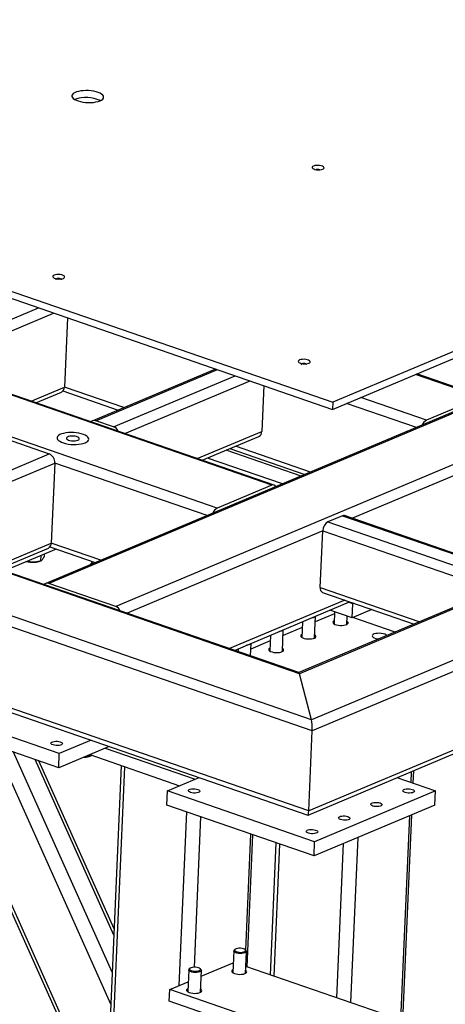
# Model space of a CAD drawing. Header units: millimetres. Extents: x 5 to 589, y 5 to 415.
# Tile 21 of 57: x 309 to 328, y 73 to 116. Entities that reach past the tile are written whole.
import ezdxf

# ---------------------------------------------------------------- set-up
doc = ezdxf.new("R2010")
doc.units = ezdxf.units.MM
doc.layers.add('TRAIT-FORT', color=4, linetype='Continuous', lineweight=25)

msp = doc.modelspace()

# ---------------------------------------------------------------- linework, layer by layer
at = {"layer": 'TRAIT-FORT', "color": 4, "linetype": 'Continuous', "lineweight": 25}
for p, q in [((232.884, 130.625), (322.59, 99.633)), ((232.871, 130.317), (322.576, 99.324)), ((319.929, 96.01), (250.826, 119.885)), ((320.025, 96.017), (250.921, 119.891)), ((317.535, 95.003), (248.432, 118.877)), ((372.354, 117.934), (310.047, 91.713)), ((372.497, 117.935), (310.189, 91.714)), ((365.184, 117.558), (322.59, 99.633)), ((322.576, 99.324), (365.17, 117.249)), ((375.415, 116.927), (313.108, 90.706)), ((321.695, 85.267), (234.565, 115.37)), ((321.663, 85.754), (235.047, 115.679)), ((321.138, 87.77), (240.36, 115.678)), ((321.115, 87.817), (240.573, 115.643)), ((383.61, 114.119), (321.113, 87.818)), ((383.868, 114.169), (321.138, 87.77)), ((389.18, 114.168), (321.663, 85.754)), ((389.635, 113.859), (321.695, 85.267)), ((321.544, 81.769), (234.413, 111.871)), ((234.655, 111.597), (321.507, 81.591)), ((389.483, 110.36), (321.544, 81.769)), ((321.511, 81.591), (389.259, 110.102)), ((304.431, 101.526), (309.738, 103.76)), ((304.924, 101.234), (310.391, 103.534)), ((310.991, 103.327), (310.86, 100.297)), ((317.473, 101.087), (312.1, 98.826)), ((312.243, 98.828), (317.55, 101.061)), ((313.015, 98.561), (318.322, 100.794)), ((329.082, 99.862), (326.211, 100.854)), ((329.177, 99.868), (326.262, 100.875)), ((309.406, 99.685), (310.86, 100.297)), ((313.46, 99.398), (310.86, 100.297)), ((313.508, 98.268), (318.975, 100.568)), ((319.575, 100.361), (319.489, 98.36)), ((309.621, 99.611), (310.731, 100.079)), ((310.798, 100.127), (313.211, 99.294)), ((326.688, 98.855), (323.817, 99.846)), ((329.082, 99.862), (326.688, 98.855)), ((322.59, 99.633), (322.576, 99.324)), ((326.249, 98.531), (323.197, 99.585)), ((313.015, 98.561), (312.243, 98.828)), ((307.281, 98.384), (310.199, 97.376)), ((316.672, 97.175), (319.489, 98.36)), ((316.887, 97.101), (319.36, 98.142)), ((321.615, 96.581), (318.34, 97.712)), ((331.305, 97.863), (323.458, 94.561)), ((302.807, 94.265), (310.199, 97.376)), ((321.206, 96.409), (317.931, 97.54)), ((318.091, 97.608), (321.366, 96.476)), ((303.3, 93.972), (310.443, 96.978)), ((310.443, 96.978), (310.291, 93.479)), ((317.096, 94.679), (310.443, 96.978)), ((320.388, 96.065), (317.113, 97.196)), ((319.929, 96.01), (317.535, 95.003)), ((330.832, 92.013), (323.106, 94.682)), ((323.011, 94.676), (322.377, 94.409)), ((322.377, 94.409), (330.103, 91.74)), ((323.011, 94.676), (330.737, 92.007)), ((322.153, 94.012), (313.601, 90.413)), ((322.045, 91.542), (322.153, 94.012)), ((322.153, 94.012), (329.664, 91.416)), ((307.782, 92.423), (310.291, 93.479)), ((312.462, 92.729), (310.291, 93.479)), ((307.996, 92.349), (310.163, 93.261)), ((310.504, 93.215), (308.243, 92.264)), ((309.98, 92.995), (309.975, 92.888)), ((310.23, 93.31), (312.213, 92.624)), ((309.291, 92.669), (309.222, 92.676)), ((309.293, 92.706), (309.291, 92.669)), ((309.758, 92.676), (309.828, 92.699)), ((309.831, 92.932), (309.821, 92.697)), ((312.003, 92.536), (312.102, 92.663)), ((313.108, 90.706), (310.189, 91.714)), ((322.045, 91.542), (326.393, 90.04)), ((322.148, 91.316), (326.144, 89.935)), ((323.114, 90.982), (318.083, 88.864)), ((318.297, 88.79), (323.329, 90.908)), ((323.466, 90.826), (323.285, 90.889)), ((323.439, 90.209), (323.466, 90.826)), ((323.51, 90.845), (323.466, 90.826)), ((322.669, 90.387), (321.828, 90.033)), ((323.439, 90.209), (322.467, 90.545)), ((322.673, 90.474), (322.65, 89.946)), ((324.301, 90.572), (323.439, 90.209)), ((321.272, 90.042), (321.242, 89.354)), ((321.797, 89.33), (321.838, 90.28)), ((323.205, 89.922), (323.221, 90.284)), ((325.313, 89.585), (323.469, 90.222)), ((320.389, 88.737), (320.43, 89.688)), ((321.261, 89.794), (320.42, 89.44)), ((318.999, 88.548), (319.022, 89.095)), ((319.853, 89.202), (319.012, 88.847)), ((319.864, 89.449), (319.834, 88.761)), ((318.456, 88.857), (318.451, 88.737)), ((321.663, 85.754), (321.138, 87.77)), ((310.641, 84.278), (304.202, 86.502)), ((310.614, 83.661), (304.176, 85.885)), ((321.544, 81.769), (321.695, 85.267)), ((312.033, 84.864), (310.641, 84.278)), ((312.89, 73.322), (307.827, 84.624)), ((312.824, 84.591), (310.614, 83.661)), ((312.651, 84.518), (316.581, 83.16)), ((312.951, 74.723), (308.641, 84.342)), ((313.021, 76.34), (309.582, 84.017)), ((313.033, 76.611), (309.739, 83.963)), ((310.614, 83.661), (310.641, 84.278)), ((311.938, 84.154), (312.008, 84.177)), ((311.97, 84.231), (315.9, 82.873)), ((312.003, 84.219), (312.001, 84.175)), ((313.343, 83.757), (312.454, 63.275)), ((312.619, 63.218), (313.509, 83.699)), ((326.016, 83.012), (326.037, 83.495)), ((326.111, 82.98), (326.135, 83.537)), ((315.362, 82.647), (316.754, 83.233)), ((325.397, 83.226), (327.081, 82.645)), ((315.335, 82.029), (315.362, 82.647)), ((321.8, 80.423), (315.362, 82.647)), ((327.081, 82.645), (321.8, 80.423)), ((327.054, 82.027), (327.081, 82.645)), ((321.773, 79.805), (315.335, 82.029)), ((327.054, 82.027), (321.773, 79.805)), ((315.882, 74.144), (316.212, 81.727)), ((316.542, 74.94), (316.827, 81.514)), ((325.565, 72.638), (325.953, 81.564)), ((325.66, 72.605), (326.051, 81.605)), ((318.786, 75.686), (319.006, 80.761)), ((318.851, 74.958), (319.101, 80.728)), ((323.386, 73.391), (323.7, 80.616)), ((320.108, 80.38), (319.858, 74.61)), ((320.024, 74.552), (320.274, 80.323)), ((321.773, 79.805), (321.8, 80.423)), ((322.771, 73.603), (323.063, 80.348)), ((312.679, 68.463), (308.05, 78.796)), ((307.922, 78.742), (312.665, 68.153)), ((318.265, 75.656), (318.224, 74.697)), ((318.328, 75.725), (318.291, 75.697)), ((318.798, 75.675), (318.764, 75.706)), ((318.779, 74.672), (318.82, 75.632)), ((316.356, 74.896), (316.32, 74.867)), ((316.838, 74.546), (318.243, 75.137)), ((326.399, 72.35), (318.792, 74.978)), ((316.294, 74.826), (316.252, 73.867)), ((316.827, 74.845), (316.793, 74.877)), ((316.807, 73.843), (316.849, 74.802)), ((315.467, 73.969), (316.271, 74.307)), ((315.444, 73.454), (315.467, 73.969)), ((324.909, 70.706), (315.467, 73.969)), ((324.571, 70.301), (315.444, 73.454))]:
    msp.add_line(p, q, dxfattribs=at)
at = {"layer": 'TRAIT-FORT', "color": 4, "linetype": 'Continuous', "lineweight": 25, "flags": 128}
for points in [[(312.42, 112.81), (312.486, 112.844), (312.536, 112.882), (312.566, 112.924), (312.577, 112.967), (312.568, 113.012), (312.539, 113.056), (312.491, 113.098), (312.426, 113.137), (312.345, 113.172), (312.251, 113.202), (312.147, 113.227), (312.034, 113.244), (311.918, 113.254), (311.8, 113.257), (311.685, 113.252), (311.575, 113.24), (311.475, 113.221), (311.386, 113.196), (311.311, 113.164), (311.253, 113.128), (311.213, 113.088), (311.192, 113.045), (311.191, 113.001), (311.21, 112.957), (311.249, 112.913), (311.305, 112.872), (311.378, 112.835), (311.466, 112.802), (311.566, 112.775), (311.675, 112.754), (311.79, 112.74), (311.907, 112.734), (312.024, 112.735), (312.137, 112.743), (312.242, 112.759), (312.337, 112.781), (312.42, 112.81)], [(322.152, 109.819), (322.19, 109.842), (322.209, 109.868), (322.207, 109.896), (322.184, 109.923), (322.142, 109.948), (322.085, 109.968), (322.017, 109.981), (321.943, 109.987), (321.87, 109.985), (321.803, 109.976), (321.748, 109.959), (321.71, 109.936), (321.691, 109.91), (321.693, 109.882), (321.716, 109.855), (321.758, 109.83), (321.815, 109.81), (321.883, 109.797), (321.957, 109.791), (322.03, 109.793), (322.097, 109.803), (322.152, 109.819)], [(310.817, 105.049), (310.855, 105.072), (310.874, 105.098), (310.872, 105.126), (310.849, 105.153), (310.807, 105.178), (310.75, 105.198), (310.682, 105.211), (310.608, 105.217), (310.535, 105.215), (310.468, 105.205), (310.413, 105.189), (310.375, 105.166), (310.356, 105.14), (310.358, 105.112), (310.381, 105.084), (310.422, 105.06), (310.48, 105.04), (310.548, 105.027), (310.622, 105.021), (310.695, 105.023), (310.762, 105.032), (310.817, 105.049)], [(310.734, 104.987), (310.734, 104.993), (310.72, 105.011), (310.689, 105.026), (310.646, 105.036), (310.597, 105.04), (310.551, 105.036), (310.513, 105.026), (310.49, 105.011), (310.485, 104.993), (310.494, 104.979)], [(321.547, 101.342), (321.585, 101.364), (321.604, 101.391), (321.602, 101.419), (321.58, 101.446), (321.538, 101.471), (321.48, 101.49), (321.412, 101.504), (321.338, 101.51), (321.265, 101.508), (321.198, 101.498), (321.144, 101.481), (321.105, 101.459), (321.086, 101.433), (321.088, 101.405), (321.111, 101.377), (321.153, 101.353), (321.21, 101.333), (321.279, 101.319), (321.352, 101.313), (321.426, 101.315), (321.492, 101.325), (321.547, 101.342)], [(321.465, 101.28), (321.464, 101.286), (321.45, 101.304), (321.419, 101.319), (321.376, 101.329), (321.328, 101.333), (321.281, 101.329), (321.243, 101.319), (321.22, 101.304), (321.216, 101.286), (321.225, 101.272)], [(311.77, 97.864), (311.837, 97.898), (311.886, 97.936), (311.917, 97.977), (311.928, 98.021), (311.919, 98.066), (311.89, 98.11), (311.842, 98.152), (311.777, 98.191), (311.696, 98.226), (311.602, 98.256), (311.497, 98.28), (311.385, 98.298), (311.269, 98.308), (311.151, 98.311), (311.036, 98.306), (310.926, 98.294), (310.825, 98.275), (310.737, 98.249), (310.662, 98.218), (310.604, 98.182), (310.564, 98.142), (310.543, 98.099), (310.542, 98.055), (310.561, 98.01), (310.599, 97.967), (310.656, 97.926), (310.729, 97.889), (310.817, 97.856), (310.917, 97.829), (311.026, 97.808), (311.14, 97.794), (311.258, 97.788), (311.375, 97.788), (311.488, 97.797), (311.593, 97.813), (311.688, 97.835), (311.77, 97.864)], [(311.77, 97.864), (311.837, 97.898), (311.886, 97.936), (311.917, 97.977), (311.928, 98.021), (311.919, 98.066), (311.89, 98.11), (311.842, 98.152), (311.777, 98.191), (311.696, 98.226), (311.602, 98.256), (311.497, 98.28), (311.385, 98.298), (311.269, 98.308), (311.151, 98.311), (311.036, 98.306), (310.926, 98.294), (310.825, 98.275), (310.737, 98.249), (310.662, 98.218), (310.604, 98.182), (310.564, 98.142), (310.543, 98.099), (310.542, 98.055), (310.561, 98.01), (310.599, 97.967), (310.656, 97.926), (310.729, 97.889), (310.817, 97.856), (310.917, 97.829), (311.026, 97.808), (311.14, 97.794), (311.258, 97.788), (311.375, 97.788), (311.488, 97.797), (311.593, 97.813), (311.688, 97.835), (311.77, 97.864)], [(311.453, 97.973), (311.493, 97.997), (311.514, 98.024), (311.514, 98.053), (311.494, 98.081), (311.454, 98.108), (311.398, 98.13), (311.33, 98.146), (311.254, 98.154), (311.177, 98.155), (311.105, 98.148), (311.041, 98.134), (310.993, 98.114), (310.962, 98.088), (310.951, 98.06), (310.961, 98.031), (310.991, 98.003), (311.04, 97.979), (311.103, 97.96), (311.175, 97.947), (311.252, 97.942), (311.328, 97.945), (311.396, 97.956), (311.453, 97.973)], [(321.837, 90.28), (321.824, 90.257), (321.789, 90.233), (321.738, 90.214), (321.674, 90.201), (321.643, 90.198)], [(322.656, 90.085), (322.638, 90.074), (322.608, 90.046), (322.598, 90.015), (322.608, 89.984), (322.64, 89.954), (322.689, 89.926), (322.753, 89.904), (322.829, 89.888), (322.911, 89.879), (322.995, 89.878), (323.074, 89.885), (323.144, 89.899), (323.201, 89.92), (323.241, 89.946), (323.261, 89.976), (323.261, 90.007), (323.24, 90.038), (323.211, 90.06)], [(320.429, 89.687), (320.416, 89.664), (320.381, 89.64), (320.33, 89.621), (320.266, 89.609), (320.235, 89.606)], [(324.859, 89.499), (324.788, 89.518), (324.709, 89.531), (324.625, 89.536), (324.543, 89.533), (324.468, 89.522), (324.404, 89.505), (324.355, 89.481), (324.325, 89.453), (324.315, 89.422), (324.325, 89.391), (324.356, 89.36), (324.406, 89.333), (324.47, 89.311), (324.546, 89.295), (324.606, 89.288)], [(319.021, 89.095), (319.007, 89.072), (318.973, 89.048), (318.922, 89.029), (318.858, 89.016), (318.827, 89.013)], [(321.248, 89.492), (321.23, 89.482), (321.2, 89.453), (321.19, 89.423), (321.2, 89.391), (321.231, 89.361), (321.281, 89.334), (321.345, 89.311), (321.421, 89.295), (321.503, 89.287), (321.586, 89.286), (321.666, 89.292), (321.736, 89.307), (321.793, 89.328), (321.833, 89.354), (321.853, 89.383), (321.853, 89.415), (321.832, 89.446), (321.803, 89.468)], [(319.84, 88.899), (319.822, 88.889), (319.792, 88.861), (319.782, 88.83), (319.792, 88.799), (319.823, 88.768), (319.873, 88.741), (319.937, 88.719), (320.013, 88.703), (320.095, 88.694), (320.178, 88.693), (320.258, 88.7), (320.328, 88.714), (320.385, 88.735), (320.425, 88.761), (320.445, 88.791), (320.445, 88.822), (320.424, 88.853), (320.395, 88.875)], [(310.683, 84.789), (310.731, 84.768), (310.763, 84.743), (310.775, 84.716), (310.766, 84.69), (310.739, 84.666), (310.694, 84.647), (310.635, 84.634), (310.567, 84.629), (310.496, 84.631), (310.427, 84.64), (310.367, 84.656), (310.319, 84.678), (310.287, 84.703), (310.275, 84.729), (310.283, 84.756), (310.311, 84.779), (310.356, 84.798), (310.415, 84.811), (310.483, 84.817), (310.554, 84.815), (310.622, 84.805), (310.683, 84.789)], [(316.692, 82.713), (316.74, 82.692), (316.772, 82.667), (316.784, 82.64), (316.775, 82.614), (316.748, 82.59), (316.703, 82.571), (316.644, 82.558), (316.576, 82.553), (316.505, 82.554), (316.436, 82.564), (316.376, 82.58), (316.328, 82.601), (316.296, 82.627), (316.284, 82.653), (316.292, 82.68), (316.32, 82.703), (316.365, 82.722), (316.424, 82.735), (316.492, 82.741), (316.563, 82.739), (316.631, 82.729), (316.692, 82.713)], [(326.067, 82.712), (326.115, 82.69), (326.146, 82.665), (326.158, 82.638), (326.15, 82.612), (326.122, 82.588), (326.077, 82.569), (326.019, 82.556), (325.951, 82.551), (325.88, 82.553), (325.811, 82.562), (325.75, 82.578), (325.702, 82.6), (325.671, 82.625), (325.659, 82.652), (325.667, 82.678), (325.695, 82.701), (325.74, 82.72), (325.799, 82.733), (325.866, 82.739), (325.938, 82.737), (326.006, 82.728), (326.067, 82.712)], [(324.659, 82.119), (324.707, 82.097), (324.738, 82.072), (324.75, 82.046), (324.742, 82.019), (324.714, 81.996), (324.669, 81.977), (324.611, 81.964), (324.543, 81.958), (324.472, 81.96), (324.403, 81.97), (324.342, 81.986), (324.294, 82.007), (324.263, 82.032), (324.251, 82.059), (324.259, 82.085), (324.287, 82.109), (324.332, 82.128), (324.391, 82.141), (324.458, 82.146), (324.529, 82.144), (324.598, 82.135), (324.659, 82.119)], [(323.251, 81.526), (323.299, 81.505), (323.33, 81.48), (323.342, 81.453), (323.334, 81.427), (323.306, 81.403), (323.261, 81.384), (323.202, 81.371), (323.135, 81.366), (323.064, 81.368), (322.995, 81.377), (322.934, 81.393), (322.886, 81.415), (322.855, 81.44), (322.843, 81.467), (322.851, 81.493), (322.879, 81.516), (322.924, 81.535), (322.983, 81.548), (323.05, 81.554), (323.121, 81.552), (323.19, 81.542), (323.251, 81.526)], [(321.843, 80.934), (321.891, 80.912), (321.922, 80.887), (321.934, 80.86), (321.926, 80.834), (321.898, 80.811), (321.853, 80.792), (321.794, 80.779), (321.727, 80.773), (321.656, 80.775), (321.587, 80.784), (321.526, 80.8), (321.478, 80.822), (321.447, 80.847), (321.435, 80.874), (321.443, 80.9), (321.471, 80.924), (321.516, 80.943), (321.575, 80.956), (321.642, 80.961), (321.713, 80.959), (321.782, 80.95), (321.843, 80.934)], [(318.371, 75.624), (318.428, 75.606), (318.494, 75.594), (318.565, 75.59), (318.634, 75.593), (318.695, 75.605), (318.743, 75.623), (318.773, 75.646), (318.783, 75.672), (318.772, 75.699), (318.74, 75.724), (318.691, 75.745), (318.629, 75.76), (318.559, 75.769), (318.488, 75.769), (318.423, 75.761), (318.367, 75.746), (318.328, 75.726), (318.308, 75.701), (318.309, 75.674), (318.331, 75.648), (318.371, 75.624)], [(318.342, 75.579), (318.297, 75.604), (318.272, 75.632), (318.266, 75.66), (318.28, 75.687), (318.291, 75.697)], [(318.798, 75.675), (318.803, 75.67), (318.82, 75.641), (318.815, 75.613), (318.79, 75.587), (318.747, 75.565), (318.689, 75.55), (318.62, 75.541), (318.545, 75.539), (318.47, 75.546), (318.401, 75.559), (318.342, 75.579)], [(316.4, 74.795), (316.456, 74.776), (316.523, 74.764), (316.594, 74.76), (316.663, 74.764), (316.724, 74.775), (316.772, 74.793), (316.802, 74.816), (316.812, 74.842), (316.8, 74.869), (316.769, 74.894), (316.72, 74.915), (316.658, 74.931), (316.588, 74.939), (316.517, 74.939), (316.451, 74.932), (316.396, 74.917), (316.357, 74.896), (316.337, 74.871), (316.337, 74.844), (316.359, 74.818), (316.4, 74.795)], [(316.37, 74.75), (316.326, 74.774), (316.3, 74.802), (316.294, 74.831), (316.309, 74.858), (316.32, 74.867)], [(316.827, 74.845), (316.832, 74.84), (316.848, 74.812), (316.844, 74.784), (316.819, 74.758), (316.776, 74.736), (316.718, 74.72), (316.649, 74.711), (316.574, 74.71), (316.499, 74.716), (316.429, 74.73), (316.37, 74.75)], [(318.23, 74.835), (318.194, 74.811), (318.174, 74.781), (318.174, 74.75), (318.195, 74.719), (318.236, 74.69), (318.293, 74.665)], [(318.293, 74.665), (318.364, 74.645), (318.443, 74.633), (318.526, 74.628), (318.608, 74.631), (318.684, 74.641), (318.748, 74.659), (318.797, 74.683), (318.827, 74.711), (318.837, 74.742), (318.826, 74.773), (318.795, 74.803), (318.785, 74.811)], [(316.258, 74.005), (316.223, 73.981), (316.202, 73.951), (316.203, 73.92), (316.224, 73.889), (316.264, 73.86), (316.322, 73.835)], [(316.322, 73.835), (316.392, 73.816), (316.472, 73.803), (316.555, 73.798), (316.637, 73.801), (316.712, 73.812), (316.777, 73.83), (316.825, 73.853), (316.856, 73.881), (316.866, 73.912), (316.855, 73.944), (316.824, 73.974), (316.813, 73.981)]]:
    msp.add_lwpolyline(points, dxfattribs=at)
at = {"layer": 'TRAIT-FORT', "color": 4, "linetype": 'Continuous', "lineweight": 25}
for centre, radius, start, end in [((311.818, 111.488), 1.465, 65.0693, 109.9561), ((321.934, 109.529), 0.281, 70.4018, 104.6237), ((310.628, 100.286), 0.232, 296.5259, 2.6043), ((312.174, 98.653), 0.188, 68.4871, 138.4285), ((312.878, 98.219), 0.368, 24.1338, 68.1394), ((326.882, 98.504), 0.401, 118.9146, 160.3586), ((319.257, 98.349), 0.232, 296.5259, 2.6043), ((310.033, 97), 0.411, 356.9726, 66.1167), ((319.982, 95.893), 0.129, 23.2054, 114.2824), ((317.729, 94.652), 0.401, 118.9146, 160.3586), ((323.067, 94.558), 0.13, 72.2151, 115.4128), ((322.621, 94.009), 0.468, 121.3563, 179.7138), ((310.059, 93.469), 0.232, 296.5259, 2.6043), ((309.478, 93.682), 1.044, 255.2958, 285.5641), ((310.12, 91.539), 0.188, 68.4871, 138.4285), ((322.252, 91.499), 0.211, 168.2915, 240.4096), ((312.971, 90.364), 0.368, 24.1338, 68.1394), ((324.802, 89.282), 0.225, 44.1621, 75.4034), ((311.688, 84.976), 0.86, 270.5938, 286.9144)]:
    msp.add_arc(centre, radius, start, end, dxfattribs=at)
for centre, start_param, end_param in [((321.124, 87.461), 5.756166, 6.232982), ((321.649, 85.445), 4.18537, 5.756166), ((321.497, 81.947), 3.091389, 4.18537)]:
    msp.add_ellipse(centre, major_axis=(-0.012, 0.356), ratio=0.131296, start_param=start_param, end_param=end_param, dxfattribs=at)
for points, knots in [([(309.821, 92.697), (309.775, 92.683), (309.681, 92.655), (309.543, 92.64), (309.411, 92.645), (309.332, 92.661), (309.291, 92.669)], [0, 0, 0, 0, 0.264605, 0.534948, 0.765343, 1, 1, 1, 1]), ([(309.821, 92.697), (309.834, 92.702), (309.86, 92.713), (309.9, 92.754), (309.939, 92.814), (309.963, 92.863), (309.975, 92.888)], [0, 0, 0, 0, 0.264605, 0.534948, 0.765343, 1, 1, 1, 1]), ([(312.001, 84.175), (311.955, 84.161), (311.861, 84.134), (311.761, 84.119), (311.71, 84.121), (311.708, 84.121)], [0, 0, 0, 0, 0.480872, 0.972172, 1, 1, 1, 1]), ([(312.001, 84.175), (312.014, 84.178), (312.03, 84.183), (312.046, 84.201), (312.049, 84.204)], [0, 0, 0, 0, 0.825928, 1, 1, 1, 1])]:
    msp.add_open_spline(points, degree=3, knots=knots, dxfattribs=at)

doc.saveas('drawing.dxf')
